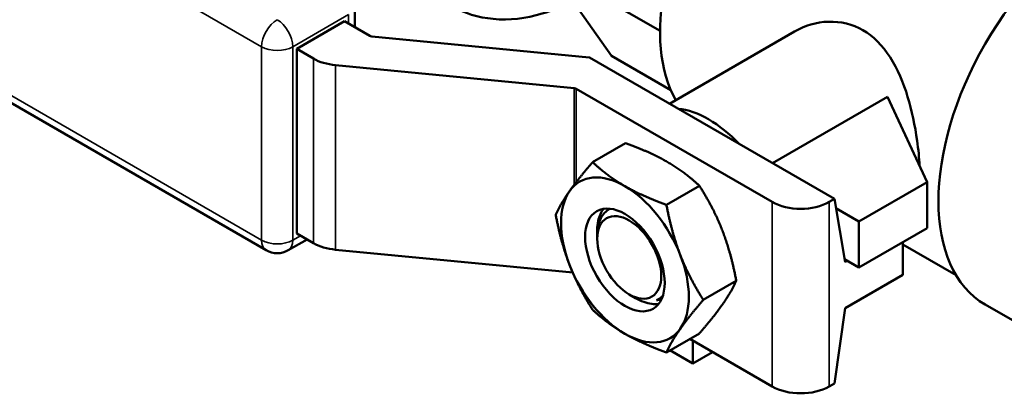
# Model space of a CAD drawing. Header units: inches. Extents: x 0.1 to 33.9, y 0.6 to 21.4.
# Tile 54 of 82: x 26 to 28.6, y 7.5 to 8.5. Entities that reach past the tile are written whole.
import ezdxf

# ---------------------------------------------------------------- set-up
doc = ezdxf.new("R2010")
doc.units = ezdxf.units.IN
doc.header["$MEASUREMENT"] = 0
doc.layers.add('Visible (ANSI)', color=7, linetype='Continuous', lineweight=50)
doc.layers.add('Visible Narrow (ANSI)', color=7, linetype='Continuous', lineweight=35)

msp = doc.modelspace()

# ---------------------------------------------------------------- linework, layer by layer
at = {"layer": 'Visible (ANSI)'}
for p, q in [((26.6243, 7.9211), (24.8798, 8.9283)), ((27.3931, 8.693), (27.6962, 8.518)), ((27.5639, 8.45), (27.3931, 8.693)), ((26.8658, 8.528), (26.8658, 8.5872)), ((26.8376, 8.5443), (26.7073, 8.4691)), ((26.906, 8.5048), (26.8376, 8.5443)), ((27.5033, 8.4459), (26.9115, 8.5032)), ((27.722, 8.32), (28.0626, 8.5167)), ((26.7073, 8.4691), (26.7531, 8.4427)), ((26.7073, 7.967), (26.7073, 8.4691)), ((27.5041, 8.4458), (28.1709, 8.0608)), ((27.7255, 8.3567), (27.5639, 8.45)), ((26.8127, 8.4249), (27.4628, 8.362)), ((27.4682, 8.3604), (28.0012, 8.0527)), ((28.0026, 8.158), (28.3157, 8.3388)), ((28.4232, 8.107), (28.3157, 8.3388)), ((27.5127, 8.161), (27.6024, 8.2127)), ((27.7136, 8.045), (27.8033, 8.0968)), ((28.4232, 8.107), (28.2373, 7.9997)), ((28.4232, 7.9815), (28.4232, 8.107)), ((28.1568, 8.0527), (28.1709, 8.0608)), ((28.1709, 8.0608), (28.1997, 7.8891)), ((28.2373, 7.9997), (28.1751, 8.0356)), ((28.2373, 7.9997), (28.2373, 7.8741)), ((26.7073, 7.967), (26.7531, 7.9405)), ((27.5252, 7.976), (27.5252, 7.9765)), ((27.5252, 7.952), (27.5252, 7.9642)), ((28.2373, 7.8741), (28.4232, 7.9815)), ((26.6843, 7.9211), (26.7355, 7.9507)), ((28.3573, 7.9434), (28.3573, 7.8546)), ((28.502, 7.8533), (28.3573, 7.9369)), ((26.8127, 7.9228), (27.4586, 7.8603)), ((28.2373, 7.8741), (28.1984, 7.8966)), ((28.1997, 7.8891), (28.2055, 7.8925)), ((28.3573, 7.8546), (28.1997, 7.7636)), ((27.814, 7.7862), (27.9037, 7.8379)), ((27.6124, 7.801), (27.6296, 7.7911)), ((27.6966, 7.7909), (27.6957, 7.7903)), ((28.7835, 7.6567), (28.5814, 7.7733)), ((28.1997, 7.7636), (28.1709, 7.5587)), ((27.7136, 7.6433), (27.8033, 7.6951)), ((27.7771, 7.6799), (28.0012, 7.5505)), ((27.7852, 7.6131), (27.7852, 7.6752)), ((27.7233, 7.6489), (27.7852, 7.6131)), ((27.7852, 7.6131), (27.839, 7.6442)), ((28.1568, 7.5505), (28.1709, 7.5587))]:
    msp.add_line(p, q, dxfattribs=at)
msp.add_arc((26.6543, 7.9731), 0.06, 240, 300, dxfattribs=at)
for centre, major_axis, ratio, start_param, end_param in [((28.1101, 8.7556), (-0.2927, -0.507), 0.57735, 3.141593, 5.956043), ((28.8889, 8.3059), (-0.3075, -0.5326), 0.57735, 3.141593, 6.283185), ((26.9131, 8.5089), (-0.01, 0), 0.57735, 0.785398, 1.404752), ((26.8309, 8.4876), (0.11, 0), 0.57735, 3.926991, 4.546345), ((27.4852, 8.3833), (-0.11, 0), 0.57735, 4.539546, 4.546345), ((27.4611, 8.3563), (0.01, 0), 0.57735, 0.785398, 1.404752), ((27.8285, 8.0265), (0.1537, -0.2663), 0.57735, 1.964663, 2.747726), ((27.6006, 7.8949), (-0.123, 0.213), 0.57735, 5.497787, 6.544985), ((27.6006, 7.8949), (0.123, -0.213), 0.57735, 1.308997, 2.356194), ((27.6006, 7.8949), (-0.123, 0.213), 0.57735, 0.261799, 1.308997), ((28.079, 8.0976), (0.11, 0), 0.57735, 3.926991, 5.497787), ((27.6336, 7.9139), (-0.0766, 0.1327), 0.57735, 0.576874, 0.785398), ((26.8309, 7.9854), (-0.11, 0), 0.57735, 0.785398, 1.404752), ((27.6006, 7.8949), (0.123, -0.213), 0.57735, 0.261799, 1.308997), ((27.6006, 7.8949), (-0.123, 0.213), 0.57735, 1.308997, 2.356194), ((27.6163, 7.9043), (0.0803, -0.1134), 0.632934, 0, 0.106607), ((27.6006, 7.8949), (0.123, -0.213), 0.57735, 5.497787, 6.544985), ((28.079, 7.5954), (-0.11, 0), 0.57735, 0.785398, 2.356194)]:
    msp.add_ellipse(centre, major_axis=major_axis, ratio=ratio, start_param=start_param, end_param=end_param, dxfattribs=at)
for centre, major_axis in [((27.6006, 7.8949), (-0.0766, 0.1327)), ((27.6124, 7.9017), (-0.0616, 0.1067))]:
    msp.add_ellipse(centre, major_axis=major_axis, ratio=0.57735, dxfattribs=at)
for points, knots in [([(27.1285, 8.5862), (27.163, 8.5662), (27.202, 8.5544), (27.286, 8.5466), (27.3311, 8.5521), (27.4038, 8.5734), (27.4318, 8.5847), (27.4594, 8.5987)], [5.4977871, 5.4977871, 5.4977871, 5.4977871, 5.7575836, 5.7575836, 6.0418691, 6.0418691, 6.2221613, 6.2221613, 6.2221613, 6.2221613]), ([(28.4028, 8.1509), (28.4015, 8.1726), (28.3993, 8.1957), (28.3903, 8.2599), (28.3815, 8.3019), (28.3587, 8.3765), (28.3431, 8.4145), (28.3021, 8.4782), (28.2765, 8.5039), (28.2205, 8.5362), (28.1875, 8.5444), (28.1218, 8.5422), (28.0893, 8.5321), (28.0626, 8.5167)], [1.328432, 1.328432, 1.328432, 1.328432, 1.50428, 1.50428, 1.804724, 1.804724, 2.106199, 2.106199, 2.407674, 2.407674, 2.709148, 2.709148, 3.010623, 3.010623, 3.010623, 3.010623]), ([(27.5602, 8.0343), (27.5583, 8.0333), (27.5565, 8.0323), (27.5458, 8.0251), (27.538, 8.0159), (27.5277, 7.9926), (27.5252, 7.9786), (27.5252, 7.9642)], [-1.4277608, -1.4277608, -1.4277608, -1.4277608, -1.4018851, -1.4018851, -1.2681689, -1.2681689, -1.1344528, -1.1344528, -1.1344528, -1.1344528]), ([(27.5276, 8.001), (27.5291, 8.0077), (27.5312, 8.014), (27.5365, 8.0251), (27.5396, 8.0299), (27.5432, 8.0341)], [0.0788891, 0.0788891, 0.0788891, 0.0788891, 0.1459936, 0.1459936, 0.207884, 0.207884, 0.207884, 0.207884]), ([(27.6296, 7.7911), (27.6439, 7.7828), (27.6594, 7.7771), (27.6801, 7.7744), (27.6863, 7.7743), (27.692, 7.7749)], [0.5419656, 0.5419656, 0.5419656, 0.5419656, 0.687624, 0.687624, 0.7515798, 0.7515798, 0.7515798, 0.7515798]), ([(27.6864, 7.7852), (27.6918, 7.7874), (27.6966, 7.7905), (27.7009, 7.7945), (27.702, 7.7956), (27.703, 7.7966), (27.704, 7.7978)], [0.0073716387, 0.0073716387, 0.0073716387, 0.0073716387, 0.0081312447, 0.0081312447, 0.0081312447, 0.0083241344, 0.0083241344, 0.0083241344, 0.0083241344]), ([(27.7002, 7.7879), (27.6991, 7.7876), (27.698, 7.7873), (27.6936, 7.7863), (27.6901, 7.7856), (27.6864, 7.7852)], [1.24452537, 1.24452537, 1.24452537, 1.24452537, 1.25566833, 1.25566833, 1.29000682, 1.29000682, 1.29000682, 1.29000682])]:
    msp.add_open_spline(points, degree=3, knots=knots, dxfattribs=at)
for points, weights in [([(27.7154, 8.162), (27.6688, 8.1889), (27.6024, 8.2127)], [1.87889902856, 1.87889902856, 1.74400014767]), ([(27.45, 8.0823), (27.4733, 8.1155), (27.5127, 8.161)], [1.87889902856, 1.87889902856, 1.74400014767]), ([(27.5127, 8.161), (27.554, 8.1227), (27.6006, 8.0958)], [1.74400014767, 1.87889902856, 1.87889902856]), ([(27.8033, 8.0968), (27.762, 8.1351), (27.7154, 8.162)], [1.74400014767, 1.87889902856, 1.87889902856]), ([(27.6006, 8.0958), (27.6472, 8.0688), (27.7136, 8.045)], [1.87889902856, 1.87889902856, 1.74400014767]), ([(27.866, 7.9746), (27.8427, 8.0347), (27.8033, 8.0968)], [1.87889902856, 1.87889902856, 1.74400014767]), ([(27.4123, 8.0181), (27.4267, 8.0491), (27.45, 8.0823)], [1.74400014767, 1.87889902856, 1.87889902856]), ([(27.7136, 8.045), (27.728, 7.9684), (27.7513, 7.9083)], [1.74400014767, 1.87889902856, 1.87889902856]), ([(27.45, 7.8814), (27.4267, 7.9415), (27.4123, 8.0181)], [1.87889902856, 1.87889902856, 1.74400014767]), ([(27.9037, 7.8379), (27.8893, 7.9145), (27.866, 7.9746)], [1.74400014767, 1.87889902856, 1.87889902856]), ([(27.7513, 7.9083), (27.7746, 7.8483), (27.814, 7.7862)], [1.87889902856, 1.87889902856, 1.74400014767]), ([(27.5127, 7.7593), (27.4733, 7.8214), (27.45, 7.8814)], [1.74400014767, 1.87889902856, 1.87889902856]), ([(27.866, 7.7737), (27.8893, 7.8069), (27.9037, 7.8379)], [1.87889902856, 1.87889902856, 1.74400014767]), ([(27.814, 7.7862), (27.7746, 7.7406), (27.7513, 7.7075)], [1.74400014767, 1.87889902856, 1.87889902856]), ([(27.8033, 7.6951), (27.8427, 7.7406), (27.866, 7.7737)], [1.74400014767, 1.87889902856, 1.87889902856]), ([(27.6006, 7.694), (27.554, 7.7209), (27.5127, 7.7593)], [1.87889902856, 1.87889902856, 1.74400014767]), ([(27.7136, 7.6433), (27.6472, 7.6671), (27.6006, 7.694)], [1.74400014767, 1.87889902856, 1.87889902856]), ([(27.7513, 7.7075), (27.728, 7.6743), (27.7136, 7.6433)], [1.87889902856, 1.87889902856, 1.74400014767])]:
    msp.add_rational_spline(points, weights, degree=2, dxfattribs=at)
for points in [[(27.5252, 7.976), (27.5252, 7.9844), (27.526, 7.9928), (27.5276, 8.001)], [(27.5253, 7.9699), (27.5253, 7.972), (27.5252, 7.974), (27.5252, 7.976)]]:
    msp.add_open_spline(points, degree=3, dxfattribs=at)
at = {"layer": 'Visible Narrow (ANSI)'}
for p, q in [((26.6119, 8.4752), (24.8674, 9.4824)), ((24.8674, 8.9558), (26.6119, 7.9486)), ((26.8482, 8.5627), (26.6967, 8.4752)), ((26.8482, 8.5382), (26.8482, 8.5627)), ((26.6119, 7.9486), (26.6119, 8.4752)), ((26.6967, 8.4752), (26.6967, 7.9486)), ((26.7531, 7.9405), (26.7531, 8.4427)), ((26.8127, 8.4249), (26.8127, 7.9228)), ((27.4628, 8.0998), (27.4628, 8.362)), ((27.4682, 8.3604), (27.4682, 8.1069)), ((28.0012, 7.5505), (28.0012, 8.0527)), ((28.1568, 8.0527), (28.1568, 7.5505)), ((26.6967, 7.9486), (26.7179, 7.9608))]:
    msp.add_line(p, q, dxfattribs=at)
for centre, major_axis, start_param, end_param in [((27.5038, 9.1056), (-0.2788, -0.4828), 2.617331, 6.915413), ((26.6543, 8.4997), (0.03, 0.052), 0.785398, 2.356194), ((26.6543, 8.4997), (-0.03, 0.052), 3.926991, 5.497787), ((26.6543, 8.4997), (-0.06, 0), 0.785398, 2.356194), ((26.6543, 7.9731), (-0.06, 0), 0.785398, 2.356194), ((26.6543, 7.9731), (-0.03, -0.052), 5.497787, 6.283185), ((26.6543, 7.9731), (0.03, -0.052), 0, 0.785398)]:
    msp.add_ellipse(centre, major_axis=major_axis, ratio=0.57735, start_param=start_param, end_param=end_param, dxfattribs=at)

doc.saveas('drawing.dxf')
